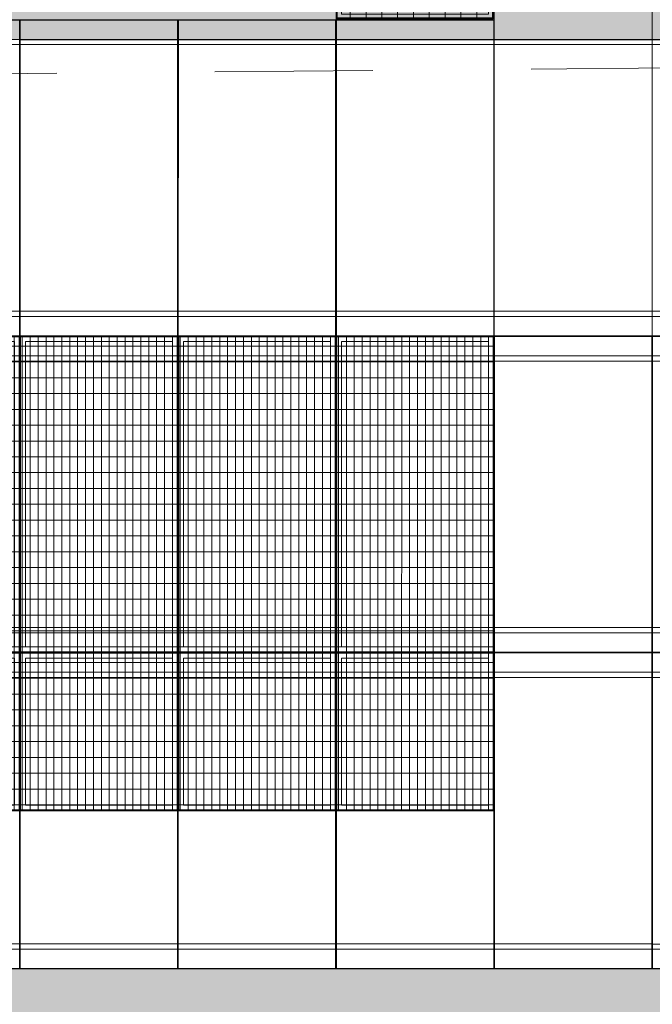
# Model space of a CAD drawing. Header units: metres. Extents: x -373759 to -373409, y 810976 to 811228.
# Tile 64 of 153: x -373608.38 to -373604.38, y 811109.66 to 811115.88. Entities that reach past the tile are written whole.
import ezdxf

# ---------------------------------------------------------------- set-up
doc = ezdxf.new("R2010")
doc.units = ezdxf.units.M
doc.header["$XCLIPFRAME"] = 2
doc.linetypes.add('TRAÇO 1mm', pattern=[2, 1, -1])
doc.layers.add('A-DETL', color=7, linetype='Continuous', lineweight=5, true_color=0x00a600)
for name, color, linetype, lineweight in [('A-FLOR', 7, 'Continuous', 5), ('A-FLOR-PATT', 7, 'Continuous', 5), ('A-GENM', 7, 'Continuous', 5), ('I-WALL', 7, 'Continuous', 5)]:
    doc.layers.add(name, color=color, linetype=linetype, lineweight=lineweight)
picture_1 = doc.add_image_def('image1.jpg', size_in_pixel=(999, 584))
pattern_1 = [(270, (3125.54, 1874.46), (100, 6e-15), []), (0, (3125.54, 1874.46), (0, 50), [])]
pattern_2 = [(90, (3125.54, -1874.46), (100, -6e-15), []), (0, (3125.54, -1874.46), (0, -50), [])]

# ---------------------------------------------------------------- blocks, each defined once
blk = doc.blocks.new('_EST_ PLACA PISO ESTRUTURAL MEIO - _EST_ PLACA PISO ESTRUTURAL MEIO-V15-PISTA INFERIOR PARTE 1')
at = {"layer": 'A-GENM', "color": 253, "true_color": 0xaaaaaa}
for p, q in [((-1000, 500), (-1000, -500)), ((-997.5, 500), (997.5, 500)), ((-875.8, 500), (-997.5, 500)), ((-842.5, 500), (-875.8, 500)), ((842.5, 500), (-842.5, 500)), ((875.8, 500), (842.5, 500)), ((997.5, 500), (875.8, 500)), ((1000, 500), (1000, -500)), ((997.5, 497.5), (-997.5, 497.5)), ((-997.5, 497.5), (997.5, 497.5)), ((-997.5, 497.5), (-997.5, -497.5)), ((-997.5, 497.5), (-997.5, -497.5)), ((-997.5, -497.5), (-997.5, 497.5)), ((-997.5, 497.5), (-997.5, -497.5)), ((-875.8, 497.5), (-875.8, -497.5)), ((-842.5, -497.5), (-842.5, 497.5)), ((842.5, 497.5), (842.5, -497.5)), ((875.8, 497.5), (875.8, -497.5)), ((997.5, -497.5), (997.5, 497.5)), ((997.5, 497.5), (997.5, -497.5)), ((997.5, 497.5), (997.5, -497.5)), ((997.5, 497.5), (997.5, -497.5)), ((997.5, -497.5), (-997.5, -497.5)), ((-997.5, -497.5), (997.5, -497.5)), ((-997.5, -500), (-875.8, -500)), ((997.5, -500), (-997.5, -500)), ((-875.8, -500), (-842.5, -500)), ((-842.5, -500), (842.5, -500)), ((842.5, -500), (875.8, -500)), ((875.8, -500), (997.5, -500))]:
    blk.add_line(p, q, dxfattribs=at)
blk = doc.blocks.new('_EST_ PLACA PISO ESTRUTURAL MEIO - _EST_ PLACA PISO ESTRUTURAL MEIO-V130-PISTA INFERIOR PARTE 1')
at = {"layer": 'A-GENM', "color": 253, "true_color": 0xaaaaaa}
for p, q in [((-1000, -500), (-1000, 500)), ((-997.5, 500), (997.5, 500)), ((-875.8, 500), (-997.5, 500)), ((-842.5, 500), (-875.8, 500)), ((842.5, 500), (-842.5, 500)), ((875.8, 500), (842.5, 500)), ((997.5, 500), (875.8, 500)), ((1000, -500), (1000, 500)), ((997.5, 497.5), (-997.5, 497.5)), ((-997.5, 497.5), (997.5, 497.5)), ((-997.5, 497.5), (-997.5, -497.5)), ((-997.5, 497.5), (-997.5, -497.5)), ((-997.5, -497.5), (-997.5, 497.5)), ((-997.5, 497.5), (-997.5, -497.5)), ((-875.8, 493.2), (-875.8, 465)), ((-875.8, 465), (-875.8, -465)), ((-842.5, 465), (-842.5, 492.7)), ((-842.5, -465), (-842.5, 465)), ((842.5, 495), (842.5, 466.9)), ((842.5, 465), (842.5, -465)), ((875.8, 495), (875.8, 466.4)), ((875.8, 465), (875.8, -465)), ((997.5, -497.5), (997.5, 497.5)), ((997.5, 497.5), (997.5, -497.5)), ((997.5, 497.5), (997.5, -497.5)), ((997.5, 497.5), (997.5, -497.5)), ((997.5, -497.5), (-997.5, -497.5)), ((-997.5, -497.5), (997.5, -497.5)), ((-875.8, -465), (-875.8, -493.2)), ((-842.5, -492.7), (-842.5, -465)), ((842.5, -466.9), (842.5, -495)), ((875.8, -466.4), (875.8, -495)), ((-997.5, -500), (-875.8, -500)), ((997.5, -500), (-997.5, -500)), ((-875.8, -500), (-842.5, -500)), ((-842.5, -500), (842.5, -500)), ((842.5, -500), (875.8, -500)), ((875.8, -500), (997.5, -500))]:
    blk.add_line(p, q, dxfattribs=at)
blk = doc.blocks.new('_EST_ PLACA PISO ESTRUTURAL MEIO - _EST_ PLACA PISO ESTRUTURAL MEIO-V131-PISTA INFERIOR PARTE 1')
at = {"layer": 'A-GENM', "color": 253, "true_color": 0xaaaaaa}
for p, q in [((-1000, 500), (-1000, -500)), ((-997.5, 500), (0, 500)), ((-875.8, 500), (-997.5, 500)), ((-842.5, 500), (-875.8, 500)), ((0, 500), (-842.5, 500)), ((0, 500), (997.5, 500)), ((842.5, 500), (0, 500)), ((875.8, 500), (842.5, 500)), ((997.5, 500), (875.8, 500)), ((1000, 500), (1000, -500)), ((-2.5, 497.5), (-997.5, 497.5)), ((-997.5, 497.5), (-2.5, 497.5)), ((-997.5, 497.5), (-997.5, -497.5)), ((-997.5, 497.5), (-997.5, -497.5)), ((-997.5, -497.5), (-997.5, 497.5)), ((-997.5, 497.5), (-997.5, -497.5)), ((-875.8, 495), (-875.8, 467.8)), ((-875.8, 465), (-875.8, -465)), ((-842.5, 465), (-842.5, 495)), ((-842.5, -465), (-842.5, 465)), ((997.5, 497.5), (0, 497.5)), ((0, 497.5), (997.5, 497.5)), ((842.5, 497.5), (842.5, -497.5)), ((875.8, 497.5), (875.8, -497.5)), ((997.5, -497.5), (997.5, 497.5)), ((997.5, 497.5), (997.5, -497.5)), ((997.5, 497.5), (997.5, -497.5)), ((997.5, 497.5), (997.5, -497.5)), ((-2.5, -497.5), (-997.5, -497.5)), ((-997.5, -497.5), (-2.5, -497.5)), ((-875.8, -467.8), (-875.8, -495)), ((-842.5, -495), (-842.5, -465)), ((997.5, -497.5), (0, -497.5)), ((0, -497.5), (997.5, -497.5)), ((-997.5, -500), (-875.8, -500)), ((0, -500), (-997.5, -500)), ((-875.8, -500), (-842.5, -500)), ((-842.5, -500), (0, -500)), ((0, -500), (842.5, -500)), ((997.5, -500), (0, -500)), ((842.5, -500), (875.8, -500)), ((875.8, -500), (997.5, -500))]:
    blk.add_line(p, q, dxfattribs=at)
blk = doc.blocks.new('_EST_ PLACA PISO ESTRUTURAL MEIO - _EST_ PLACA PISO ESTRUTURAL MEIO-V132-PISTA INFERIOR PARTE 1')
at = {"layer": 'A-GENM', "color": 253, "true_color": 0xaaaaaa}
for p, q in [((-1000, 500), (-1000, -500)), ((-997.5, 500), (997.5, 500)), ((-875.8, 500), (-997.5, 500)), ((-842.5, 500), (-875.8, 500)), ((842.5, 500), (-842.5, 500)), ((875.8, 500), (842.5, 500)), ((997.5, 500), (875.8, 500)), ((1000, 500), (1000, -500)), ((997.5, 497.5), (-997.5, 497.5)), ((-997.5, 497.5), (997.5, 497.5)), ((-997.5, 497.5), (-997.5, -497.5)), ((-997.5, 497.5), (-997.5, -497.5)), ((-997.5, -497.5), (-997.5, 497.5)), ((-997.5, 497.5), (-997.5, -497.5)), ((-875.8, 497.5), (-875.8, -497.5)), ((-842.5, -497.5), (-842.5, 497.5)), ((842.5, 497.5), (842.5, -497.5)), ((875.8, 497.5), (875.8, -497.5)), ((997.5, -497.5), (997.5, 497.5)), ((997.5, 497.5), (997.5, -497.5)), ((997.5, 497.5), (997.5, -497.5)), ((997.5, 497.5), (997.5, -497.5)), ((997.5, -497.5), (-997.5, -497.5)), ((-997.5, -497.5), (997.5, -497.5)), ((-997.5, -500), (-875.8, -500)), ((997.5, -500), (-997.5, -500)), ((-875.8, -500), (-842.5, -500)), ((-842.5, -500), (842.5, -500)), ((842.5, -500), (875.8, -500)), ((875.8, -500), (997.5, -500))]:
    blk.add_line(p, q, dxfattribs=at)
blk = doc.blocks.new('_EST_ PLACA PISO ESTRUTURAL MEIO - _EST_ PLACA PISO ESTRUTURAL MEIO-V133-PISTA INFERIOR PARTE 1')
at = {"layer": 'A-GENM', "color": 253, "true_color": 0xaaaaaa}
for p, q in [((-1000, -500), (-1000, 500)), ((-997.5, 500), (997.5, 500)), ((-875.8, 500), (-997.5, 500)), ((-842.5, 500), (-875.8, 500)), ((842.5, 500), (-842.5, 500)), ((875.8, 500), (842.5, 500)), ((997.5, 500), (875.8, 500)), ((1000, -500), (1000, 500)), ((997.5, 497.5), (-997.5, 497.5)), ((-997.5, 497.5), (997.5, 497.5)), ((-997.5, 497.5), (-997.5, -497.5)), ((-997.5, 497.5), (-997.5, -497.5)), ((-997.5, -497.5), (-997.5, 497.5)), ((-997.5, 497.5), (-997.5, -497.5)), ((-875.8, 493.2), (-875.8, 465)), ((-875.8, 465), (-875.8, -465)), ((-842.5, 465), (-842.5, 492.7)), ((-842.5, -465), (-842.5, 465)), ((842.5, 495), (842.5, 466.9)), ((842.5, 465), (842.5, -465)), ((875.8, 495), (875.8, 466.4)), ((875.8, 465), (875.8, -465)), ((997.5, -497.5), (997.5, 497.5)), ((997.5, 497.5), (997.5, -497.5)), ((997.5, 497.5), (997.5, -497.5)), ((997.5, 497.5), (997.5, -497.5)), ((997.5, -497.5), (-997.5, -497.5)), ((-997.5, -497.5), (997.5, -497.5)), ((-875.8, -465), (-875.8, -493.2)), ((-842.5, -492.7), (-842.5, -465)), ((842.5, -466.9), (842.5, -495)), ((875.8, -466.4), (875.8, -495)), ((-997.5, -500), (-875.8, -500)), ((997.5, -500), (-997.5, -500)), ((-875.8, -500), (-842.5, -500)), ((-842.5, -500), (842.5, -500)), ((842.5, -500), (875.8, -500)), ((875.8, -500), (997.5, -500))]:
    blk.add_line(p, q, dxfattribs=at)
blk = doc.blocks.new('_EST_ PLACA PISO ESTRUTURAL MEIO - _EST_ PLACA PISO ESTRUTURAL MEIO-V134-PISTA INFERIOR PARTE 1')
at = {"layer": 'A-GENM', "color": 253, "true_color": 0xaaaaaa}
for p, q in [((-1000, 500), (-1000, -500)), ((-997.5, 500), (0, 500)), ((-875.8, 500), (-997.5, 500)), ((-842.5, 500), (-875.8, 500)), ((0, 500), (-842.5, 500)), ((0, 500), (997.5, 500)), ((842.5, 500), (0, 500)), ((875.8, 500), (842.5, 500)), ((997.5, 500), (875.8, 500)), ((1000, 500), (1000, -500)), ((-2.5, 497.5), (-997.5, 497.5)), ((-997.5, 497.5), (-2.5, 497.5)), ((-997.5, 497.5), (-997.5, -497.5)), ((-997.5, 497.5), (-997.5, -497.5)), ((-997.5, -497.5), (-997.5, 497.5)), ((-997.5, 497.5), (-997.5, -497.5)), ((-875.8, 495), (-875.8, 467.8)), ((-875.8, 465), (-875.8, -465)), ((-842.5, 465), (-842.5, 495)), ((-842.5, -465), (-842.5, 465)), ((997.5, 497.5), (0, 497.5)), ((0, 497.5), (997.5, 497.5)), ((842.5, 497.5), (842.5, -497.5)), ((875.8, 497.5), (875.8, -497.5)), ((997.5, -497.5), (997.5, 497.5)), ((997.5, 497.5), (997.5, -497.5)), ((997.5, 497.5), (997.5, -497.5)), ((997.5, 497.5), (997.5, -497.5)), ((-2.5, -497.5), (-997.5, -497.5)), ((-997.5, -497.5), (-2.5, -497.5)), ((-875.8, -467.8), (-875.8, -495)), ((-842.5, -495), (-842.5, -465)), ((997.5, -497.5), (0, -497.5)), ((0, -497.5), (997.5, -497.5)), ((-997.5, -500), (-875.8, -500)), ((0, -500), (-997.5, -500)), ((-875.8, -500), (-842.5, -500)), ((-842.5, -500), (0, -500)), ((0, -500), (842.5, -500)), ((997.5, -500), (0, -500)), ((842.5, -500), (875.8, -500)), ((875.8, -500), (997.5, -500))]:
    blk.add_line(p, q, dxfattribs=at)
blk = doc.blocks.new('_EST_ PLACA PISO ESTRUTURAL MEIO - _EST_ PLACA PISO ESTRUTURAL MEIO-V135-PISTA INFERIOR PARTE 1')
at = {"layer": 'A-GENM', "color": 253, "true_color": 0xaaaaaa}
for p, q in [((-1000, -500), (-1000, 500)), ((-997.5, 500), (997.5, 500)), ((-875.8, 500), (-997.5, 500)), ((-842.5, 500), (-875.8, 500)), ((842.5, 500), (-842.5, 500)), ((875.8, 500), (842.5, 500)), ((997.5, 500), (875.8, 500)), ((1000, -500), (1000, 500)), ((997.5, 497.5), (-997.5, 497.5)), ((-997.5, 497.5), (997.5, 497.5)), ((-997.5, 497.5), (-997.5, -497.5)), ((-997.5, 497.5), (-997.5, -497.5)), ((-997.5, -497.5), (-997.5, 497.5)), ((-997.5, 497.5), (-997.5, -497.5)), ((-875.8, 493.2), (-875.8, 465)), ((-875.8, 465), (-875.8, -465)), ((-842.5, 465), (-842.5, 492.7)), ((-842.5, -465), (-842.5, 465)), ((842.5, 495), (842.5, 466.9)), ((842.5, 465), (842.5, -465)), ((875.8, 495), (875.8, 466.4)), ((875.8, 465), (875.8, -465)), ((997.5, -497.5), (997.5, 497.5)), ((997.5, 497.5), (997.5, -497.5)), ((997.5, 497.5), (997.5, -497.5)), ((997.5, 497.5), (997.5, -497.5)), ((997.5, -497.5), (-997.5, -497.5)), ((-997.5, -497.5), (997.5, -497.5)), ((-875.8, -465), (-875.8, -493.2)), ((-842.5, -492.7), (-842.5, -465)), ((842.5, -466.9), (842.5, -495)), ((875.8, -466.4), (875.8, -495)), ((-997.5, -500), (-875.8, -500)), ((997.5, -500), (-997.5, -500)), ((-875.8, -500), (-842.5, -500)), ((-842.5, -500), (842.5, -500)), ((842.5, -500), (875.8, -500)), ((875.8, -500), (997.5, -500))]:
    blk.add_line(p, q, dxfattribs=at)
blk = doc.blocks.new('_EST_ PLACA PISO ESTRUTURAL MEIO - _EST_ PLACA PISO ESTRUTURAL MEIO-V136-PISTA INFERIOR PARTE 1')
at = {"layer": 'A-GENM', "color": 253, "true_color": 0xaaaaaa}
for p, q in [((-1000, 500), (-1000, -500)), ((-997.5, 500), (0, 500)), ((-875.8, 500), (-997.5, 500)), ((-842.5, 500), (-875.8, 500)), ((0, 500), (-842.5, 500)), ((0, 500), (997.5, 500)), ((842.5, 500), (0, 500)), ((875.8, 500), (842.5, 500)), ((997.5, 500), (875.8, 500)), ((1000, 500), (1000, -500)), ((-2.5, 497.5), (-997.5, 497.5)), ((-997.5, 497.5), (-2.5, 497.5)), ((-997.5, 497.5), (-997.5, -497.5)), ((-997.5, 497.5), (-997.5, -497.5)), ((-997.5, -497.5), (-997.5, 497.5)), ((-997.5, 497.5), (-997.5, -497.5)), ((-875.8, 495), (-875.8, 467.8)), ((-875.8, 465), (-875.8, -465)), ((-842.5, 465), (-842.5, 495)), ((-842.5, -465), (-842.5, 465)), ((997.5, 497.5), (0, 497.5)), ((0, 497.5), (997.5, 497.5)), ((842.5, 497.5), (842.5, -497.5)), ((875.8, 497.5), (875.8, -497.5)), ((997.5, -497.5), (997.5, 497.5)), ((997.5, 497.5), (997.5, -497.5)), ((997.5, 497.5), (997.5, -497.5)), ((997.5, 497.5), (997.5, -497.5)), ((-2.5, -497.5), (-997.5, -497.5)), ((-997.5, -497.5), (-2.5, -497.5)), ((-875.8, -467.8), (-875.8, -495)), ((-842.5, -495), (-842.5, -465)), ((997.5, -497.5), (0, -497.5)), ((0, -497.5), (997.5, -497.5)), ((-997.5, -500), (-875.8, -500)), ((0, -500), (-997.5, -500)), ((-875.8, -500), (-842.5, -500)), ((-842.5, -500), (0, -500)), ((0, -500), (842.5, -500)), ((997.5, -500), (0, -500)), ((842.5, -500), (875.8, -500)), ((875.8, -500), (997.5, -500))]:
    blk.add_line(p, q, dxfattribs=at)
blk = doc.blocks.new('_EST_ PLACA PISO ESTRUTURAL MEIO - _EST_ PLACA PISO ESTRUTURAL MEIO-V137-PISTA INFERIOR PARTE 1')
at = {"layer": 'A-GENM', "color": 253, "true_color": 0xaaaaaa}
for p, q in [((-1000, 500), (-1000, -500)), ((-997.5, 500), (997.5, 500)), ((-875.8, 500), (-997.5, 500)), ((-842.5, 500), (-875.8, 500)), ((842.5, 500), (-842.5, 500)), ((875.8, 500), (842.5, 500)), ((997.5, 500), (875.8, 500)), ((1000, 500), (1000, -500)), ((997.5, 497.5), (-997.5, 497.5)), ((-997.5, 497.5), (997.5, 497.5)), ((-997.5, 497.5), (-997.5, -497.5)), ((-997.5, 497.5), (-997.5, -497.5)), ((-997.5, -497.5), (-997.5, 497.5)), ((-997.5, 497.5), (-997.5, -497.5)), ((-875.8, 497.5), (-875.8, -497.5)), ((-842.5, -497.5), (-842.5, 497.5)), ((842.5, 497.5), (842.5, -497.5)), ((875.8, 497.5), (875.8, -497.5)), ((997.5, -497.5), (997.5, 497.5)), ((997.5, 497.5), (997.5, -497.5)), ((997.5, 497.5), (997.5, -497.5)), ((997.5, 497.5), (997.5, -497.5)), ((997.5, -497.5), (-997.5, -497.5)), ((-997.5, -497.5), (997.5, -497.5)), ((-997.5, -500), (-875.8, -500)), ((997.5, -500), (-997.5, -500)), ((-875.8, -500), (-842.5, -500)), ((-842.5, -500), (842.5, -500)), ((842.5, -500), (875.8, -500)), ((875.8, -500), (997.5, -500))]:
    blk.add_line(p, q, dxfattribs=at)
blk = doc.blocks.new('_EST_ PLACA PISO ESTRUTURAL MEIO - _EST_ PLACA PISO ESTRUTURAL MEIO-V138-PISTA INFERIOR PARTE 1')
at = {"layer": 'A-GENM', "color": 253, "true_color": 0xaaaaaa}
for p, q in [((-1000, -500), (-1000, 500)), ((-997.5, 500), (997.5, 500)), ((-875.8, 500), (-997.5, 500)), ((-842.5, 500), (-875.8, 500)), ((842.5, 500), (-842.5, 500)), ((875.8, 500), (842.5, 500)), ((997.5, 500), (875.8, 500)), ((1000, -500), (1000, 500)), ((997.5, 497.5), (-997.5, 497.5)), ((-997.5, 497.5), (997.5, 497.5)), ((-997.5, 497.5), (-997.5, -497.5)), ((-997.5, 497.5), (-997.5, -497.5)), ((-997.5, -497.5), (-997.5, 497.5)), ((-997.5, 497.5), (-997.5, -497.5)), ((-875.8, 493.2), (-875.8, 465)), ((-875.8, 465), (-875.8, -465)), ((-842.5, 465), (-842.5, 492.7)), ((-842.5, -465), (-842.5, 465)), ((842.5, 495), (842.5, 466.9)), ((842.5, 465), (842.5, -465)), ((875.8, 495), (875.8, 466.4)), ((875.8, 465), (875.8, -465)), ((997.5, -497.5), (997.5, 497.5)), ((997.5, 497.5), (997.5, -497.5)), ((997.5, 497.5), (997.5, -497.5)), ((997.5, 497.5), (997.5, -497.5)), ((997.5, -497.5), (-997.5, -497.5)), ((-997.5, -497.5), (997.5, -497.5)), ((-875.8, -465), (-875.8, -493.2)), ((-842.5, -492.7), (-842.5, -465)), ((842.5, -466.9), (842.5, -495)), ((875.8, -466.4), (875.8, -495)), ((-997.5, -500), (-875.8, -500)), ((997.5, -500), (-997.5, -500)), ((-875.8, -500), (-842.5, -500)), ((-842.5, -500), (842.5, -500)), ((842.5, -500), (875.8, -500)), ((875.8, -500), (997.5, -500))]:
    blk.add_line(p, q, dxfattribs=at)
blk = doc.blocks.new('_EST_ PLACA PISO ESTRUTURAL MEIO - _EST_ PLACA PISO ESTRUTURAL MEIO-V139-PISTA INFERIOR PARTE 1')
at = {"layer": 'A-GENM', "color": 253, "true_color": 0xaaaaaa}
for p, q in [((-1000, 500), (-1000, -500)), ((-997.5, 500), (0, 500)), ((-875.8, 500), (-997.5, 500)), ((-842.5, 500), (-875.8, 500)), ((0, 500), (-842.5, 500)), ((0, 500), (997.5, 500)), ((842.5, 500), (0, 500)), ((875.8, 500), (842.5, 500)), ((997.5, 500), (875.8, 500)), ((1000, 500), (1000, -500)), ((-2.5, 497.5), (-997.5, 497.5)), ((-997.5, 497.5), (-2.5, 497.5)), ((-997.5, 497.5), (-997.5, -497.5)), ((-997.5, 497.5), (-997.5, -497.5)), ((-997.5, -497.5), (-997.5, 497.5)), ((-997.5, 497.5), (-997.5, -497.5)), ((-875.8, 495), (-875.8, 467.8)), ((-875.8, 465), (-875.8, -465)), ((-842.5, 465), (-842.5, 495)), ((-842.5, -465), (-842.5, 465)), ((997.5, 497.5), (0, 497.5)), ((0, 497.5), (997.5, 497.5)), ((842.5, 497.5), (842.5, -497.5)), ((875.8, 497.5), (875.8, -497.5)), ((997.5, -497.5), (997.5, 497.5)), ((997.5, 497.5), (997.5, -497.5)), ((997.5, 497.5), (997.5, -497.5)), ((997.5, 497.5), (997.5, -497.5)), ((-2.5, -497.5), (-997.5, -497.5)), ((-997.5, -497.5), (-2.5, -497.5)), ((-875.8, -467.8), (-875.8, -495)), ((-842.5, -495), (-842.5, -465)), ((997.5, -497.5), (0, -497.5)), ((0, -497.5), (997.5, -497.5)), ((-997.5, -500), (-875.8, -500)), ((0, -500), (-997.5, -500)), ((-875.8, -500), (-842.5, -500)), ((-842.5, -500), (0, -500)), ((0, -500), (842.5, -500)), ((997.5, -500), (0, -500)), ((842.5, -500), (875.8, -500)), ((875.8, -500), (997.5, -500))]:
    blk.add_line(p, q, dxfattribs=at)
blk = doc.blocks.new('_EST_ PLACA PISO ESTRUTURAL BORDA - _EST_ PLACA PISO ESTRUTURAL BORDA-V140-PISTA INFERIOR PARTE 1')
at = {"layer": 'A-GENM', "color": 253, "true_color": 0xaaaaaa}
for p, q in [((-1000, 500), (-1000, -500)), ((1000, 500), (-997.5, 500)), ((-997.5, 500), (1997.5, 500)), ((-997.5, 500), (-997.5, -500)), ((-997.5, 500), (-997.5, -500)), ((-997.5, 500), (1000, 500)), ((-875.8, 500), (-997.5, 500)), ((-997.5, -500), (-997.5, 500)), ((-997.5, 500), (-997.5, -500)), ((-842.5, 500), (-875.8, 500)), ((-875.8, 500), (-875.8, -500)), ((842.5, 500), (-842.5, 500)), ((-842.5, -500), (-842.5, 500)), ((875.8, 500), (842.5, 500)), ((842.5, 500), (842.5, -500)), ((997.5, 500), (875.8, 500)), ((875.8, 500), (875.8, -500)), ((1997.5, 500), (1000, 500)), ((1000, 500), (1997.5, 500)), ((1997.5, 500), (1000, 500)), ((1997.5, -500), (1997.5, 500)), ((1997.5, 500), (1997.5, -500)), ((1997.5, 500), (1997.5, -500)), ((1997.5, 500), (1997.5, -500)), ((2000, 500), (2000, -500)), ((1997.5, -500), (-997.5, -500)), ((-997.5, -500), (1997.5, -500)), ((-997.5, -500), (-875.8, -500)), ((1997.5, -500), (-997.5, -500)), ((-875.8, -500), (-842.5, -500)), ((-842.5, -500), (842.5, -500)), ((842.5, -500), (875.8, -500)), ((875.8, -500), (1997.5, -500))]:
    blk.add_line(p, q, dxfattribs=at)
blk = doc.blocks.new('_EST_ PLACA PISO ESTRUTURAL MEIO - _EST_ PLACA PISO ESTRUTURAL MEIO-V17-PISTA INFERIOR PARTE 1')
at = {"layer": 'A-GENM', "color": 253, "true_color": 0xaaaaaa}
for p, q in [((-1000, -500), (-1000, 500)), ((-997.5, 500), (997.5, 500)), ((-875.8, 500), (-997.5, 500)), ((-842.5, 500), (-875.8, 500)), ((842.5, 500), (-842.5, 500)), ((875.8, 500), (842.5, 500)), ((997.5, 500), (875.8, 500)), ((1000, -500), (1000, 500)), ((997.5, 497.5), (-997.5, 497.5)), ((-997.5, 497.5), (997.5, 497.5)), ((-997.5, 497.5), (-997.5, -497.5)), ((-997.5, 497.5), (-997.5, -497.5)), ((-997.5, -497.5), (-997.5, 497.5)), ((-997.5, 497.5), (-997.5, -497.5)), ((-875.8, 497.5), (-875.8, -497.5)), ((-842.5, -497.5), (-842.5, 497.5)), ((842.5, 497.5), (842.5, -497.5)), ((875.8, 497.5), (875.8, -497.5)), ((997.5, -497.5), (997.5, 497.5)), ((997.5, 497.5), (997.5, -497.5)), ((997.5, 497.5), (997.5, -497.5)), ((997.5, 497.5), (997.5, -497.5)), ((997.5, -497.5), (-997.5, -497.5)), ((-997.5, -497.5), (997.5, -497.5)), ((-997.5, -500), (-875.8, -500)), ((997.5, -500), (-997.5, -500)), ((-875.8, -500), (-842.5, -500)), ((-842.5, -500), (842.5, -500)), ((842.5, -500), (875.8, -500)), ((875.8, -500), (997.5, -500))]:
    blk.add_line(p, q, dxfattribs=at)
blk = doc.blocks.new('_EST_ PLACA PISO ESTRUTURAL MEIO - _EST_ PLACA PISO ESTRUTURAL MEIO-V141-PISTA INFERIOR PARTE 1')
at = {"layer": 'A-GENM', "color": 253, "true_color": 0xaaaaaa}
for p, q in [((-1000, 500), (-1000, -500)), ((-997.5, 500), (997.5, 500)), ((-875.8, 500), (-997.5, 500)), ((-842.5, 500), (-875.8, 500)), ((842.5, 500), (-842.5, 500)), ((875.8, 500), (842.5, 500)), ((997.5, 500), (875.8, 500)), ((1000, 500), (1000, -500)), ((997.5, 497.5), (-997.5, 497.5)), ((-997.5, 497.5), (997.5, 497.5)), ((-997.5, 497.5), (-997.5, -497.5)), ((-997.5, 497.5), (-997.5, -497.5)), ((-997.5, -497.5), (-997.5, 497.5)), ((-997.5, 497.5), (-997.5, -497.5)), ((-875.8, 497.5), (-875.8, -497.5)), ((-842.5, -497.5), (-842.5, 497.5)), ((842.5, 497.5), (842.5, -497.5)), ((875.8, 497.5), (875.8, -497.5)), ((997.5, -497.5), (997.5, 497.5)), ((997.5, 497.5), (997.5, -497.5)), ((997.5, 497.5), (997.5, -497.5)), ((997.5, 497.5), (997.5, -497.5)), ((997.5, -497.5), (-997.5, -497.5)), ((-997.5, -497.5), (997.5, -497.5)), ((-997.5, -500), (-875.8, -500)), ((0, -500), (-997.5, -500)), ((-875.8, -500), (-842.5, -500)), ((-842.5, -500), (0, -500)), ((0, -500), (842.5, -500)), ((997.5, -500), (0, -500)), ((842.5, -500), (875.8, -500)), ((875.8, -500), (997.5, -500))]:
    blk.add_line(p, q, dxfattribs=at)
blk = doc.blocks.new('_EST_ PLACA PISO ESTRUTURAL BORDA - _EST_ PLACA PISO ESTRUTURAL BORDA-V31-PISTA INFERIOR PARTE 1')
at = {"layer": 'A-GENM', "color": 253, "true_color": 0xaaaaaa}
for p, q in [((-1000, 500), (-1000, -500)), ((1997.5, 500), (-997.5, 500)), ((-997.5, 500), (1997.5, 500)), ((-997.5, 500), (-997.5, -500)), ((-997.5, 500), (-997.5, -500)), ((-997.5, 500), (1997.5, 500)), ((-875.8, 500), (-997.5, 500)), ((-997.5, -500), (-997.5, 500)), ((-997.5, 500), (-997.5, -500)), ((-842.5, 500), (-875.8, 500)), ((-875.8, 500), (-875.8, -500)), ((842.5, 500), (-842.5, 500)), ((-842.5, -500), (-842.5, 500)), ((875.8, 500), (842.5, 500)), ((842.5, 500), (842.5, -500)), ((1997.5, 500), (875.8, 500)), ((875.8, 500), (875.8, -500)), ((1997.5, -500), (1997.5, 500)), ((1997.5, 500), (1997.5, -500)), ((1997.5, 500), (1997.5, -500)), ((1997.5, 500), (1997.5, -500)), ((2000, 500), (2000, -500)), ((1997.5, -500), (-997.5, -500)), ((-997.5, -500), (1997.5, -500)), ((-997.5, -500), (-875.8, -500)), ((1997.5, -500), (-997.5, -500)), ((-875.8, -500), (-842.5, -500)), ((-842.5, -500), (842.5, -500)), ((842.5, -500), (875.8, -500)), ((875.8, -500), (1997.5, -500))]:
    blk.add_line(p, q, dxfattribs=at)
blk = doc.blocks.new('_EME_ GRADEX PISO 2X1  - _EME_ GRADEX PISO 2X1 -V181-PISTA INFERIOR PARTE 1')
at = {"layer": 'A-GENM', "true_color": 0xaaaaaa}
h = blk.add_hatch(dxfattribs=at)
h.set_pattern_fill('FP_3', color=253, style=0, pattern_type=2)
h.set_pattern_definition([(0, (0, 0), (0, 100), []), (90, (0, 0), (-50, 3e-15), [])])
h.paths.add_polyline_path([(5, -992), (1992, -992), (1992, -8), (5, -8), (5, -581.7)], flags=0)
at = {"layer": 'A-GENM', "color": 253, "true_color": 0xaaaaaa}
for p, q in [((2000, 0), (0, 0)), ((0, 0), (0, -1000)), ((0, -1000), (0, 0)), ((0, 0), (2000, 0)), ((2000, -1000), (2000, 0)), ((5, -5), (1995, -5)), ((5, -995), (5, -5)), ((5, -5), (1995, -5)), ((5, -8), (5, -5)), ((5, -992), (5, -8)), ((1992, -8), (5, -8)), ((5, -8), (5, -992)), ((5, -992), (5, -8)), ((5, -8), (1992, -8)), ((1965, -35), (35, -35)), ((35, -35), (35, -965)), ((35, -965), (35, -35)), ((35, -35), (1965, -35)), ((1965, -965), (1965, -35)), ((1965, -35), (1965, -965)), ((1992, -992), (1992, -8)), ((1992, -8), (1992, -992)), ((1995, -5), (1995, -995)), ((1995, -5), (1995, -995)), ((2000, 0), (2000, -1000)), ((5, -995), (5, -992)), ((5, -992), (1992, -992)), ((1992, -992), (5, -992)), ((1995, -995), (5, -995)), ((1995, -995), (5, -995)), ((35, -965), (1965, -965)), ((1965, -965), (35, -965)), ((0, -1000), (2000, -1000)), ((997.5, -1000), (0, -1000)), ((2000, -1000), (997.5, -1000))]:
    blk.add_line(p, q, dxfattribs=at)
blk = doc.blocks.new('_EME_ GRADEX PISO 3X1  - _EME_ GRADEX PISO 3X1 -3587918-PISTA INFERIOR PARTE 1')
at = {"layer": 'A-GENM', "true_color": 0xaaaaaa}
h = blk.add_hatch(dxfattribs=at)
h.set_pattern_fill('FP_1', color=253, style=0, pattern_type=2)
h.set_pattern_definition(pattern_1)
h.paths.add_polyline_path([(0, -1000), (3000, -1000), (3000, 0), (0, 0), (0, -502.1)], flags=0)
at = {"layer": 'A-GENM', "color": 253, "true_color": 0xaaaaaa}
for p, q in [((0, -1000), (0, 0)), ((0, 0), (2000, 0)), ((2000, 0), (0, 0)), ((0, 0), (0, -1000)), ((0, -1000), (0, 0)), ((0, 0), (3000, 0)), ((3000, 0), (0, 0)), ((0, 0), (0, -1000)), ((2000, 0), (2000, -1000)), ((2000, -1000), (2000, 0)), ((3000, 0), (3000, -1000)), ((3000, -1000), (3000, 0)), ((5, -5), (1995, -5)), ((5, -995), (5, -5)), ((5, -5), (1995, -5)), ((5, -995), (5, -5)), ((1965, -35), (35, -35)), ((35, -35), (35, -965)), ((35, -965), (35, -35)), ((35, -35), (1965, -35)), ((1965, -965), (1965, -35)), ((1965, -35), (1965, -965)), ((1995, -5), (1995, -995)), ((1995, -5), (1995, -995)), ((2000, -1000), (2000, 0)), ((2000, 0), (3000, 0)), ((3000, 0), (2000, 0)), ((2000, 0), (2000, -1000)), ((2005, -5), (2995, -5)), ((2005, -995), (2005, -5)), ((2005, -5), (2995, -5)), ((2005, -995), (2005, -5)), ((2965, -35), (2035, -35)), ((2035, -35), (2035, -965)), ((2035, -965), (2035, -35)), ((2035, -35), (2965, -35)), ((2965, -965), (2965, -35)), ((2965, -35), (2965, -965)), ((2995, -5), (2995, -995)), ((2995, -5), (2995, -995)), ((3000, 0), (3000, -1000)), ((3000, -1000), (3000, 0)), ((1995, -995), (5, -995)), ((1995, -995), (5, -995)), ((35, -965), (1965, -965)), ((1965, -965), (35, -965)), ((2995, -995), (2005, -995)), ((2995, -995), (2005, -995)), ((2035, -965), (2965, -965)), ((2965, -965), (2035, -965)), ((2000, -1000), (0, -1000)), ((0, -1000), (2000, -1000)), ((3000, -1000), (0, -1000)), ((0, -1000), (3000, -1000)), ((3000, -1000), (2000, -1000)), ((2000, -1000), (3000, -1000))]:
    blk.add_line(p, q, dxfattribs=at)
blk = doc.blocks.new('_EME_ GRADEX PISO 3X1  - _EME_ GRADEX PISO 3X1 -V368-PISTA INFERIOR PARTE 1')
at = {"layer": 'A-GENM', "true_color": 0xaaaaaa}
h = blk.add_hatch(dxfattribs=at)
h.set_pattern_fill('FP_4', color=253, style=0, pattern_type=2)
h.set_pattern_definition(pattern_2)
h.paths.add_polyline_path([(3000, 1000), (0, 1000), (0, 0), (3000, 0), (3000, 42.5)], flags=0)
at = {"layer": 'A-GENM', "color": 253, "true_color": 0xaaaaaa}
for p, q in [((0, 0), (0, 1000)), ((0, 1000), (2000, 1000)), ((2000, 1000), (0, 1000)), ((0, 1000), (0, 0)), ((0, 0), (0, 1000)), ((0, 1000), (2000, 1000)), ((3000, 1000), (0, 1000)), ((0, 1000), (0, 0)), ((2000, 1000), (2000, 0)), ((2000, 0), (2000, 1000)), ((2000, 0), (2000, 1000)), ((2000, 1000), (3000, 1000)), ((3000, 1000), (2000, 1000)), ((2000, 1000), (2000, 0)), ((2000, 1000), (3000, 1000)), ((3000, 1000), (3000, 0)), ((3000, 0), (3000, 1000)), ((3000, 1000), (3000, 0)), ((3000, 0), (3000, 1000)), ((5, 5), (5, 995)), ((5, 995), (1995, 995)), ((5, 995), (1995, 995)), ((5, 5), (5, 995)), ((1965, 965), (35, 965)), ((35, 965), (35, 35)), ((35, 35), (35, 965)), ((35, 965), (1965, 965)), ((1965, 35), (1965, 965)), ((1965, 965), (1965, 35)), ((1995, 995), (1995, 5)), ((1995, 995), (1995, 5)), ((2005, 5), (2005, 995)), ((2005, 995), (2995, 995)), ((2005, 995), (2995, 995)), ((2005, 5), (2005, 995)), ((2035, 965), (2035, 35)), ((2965, 965), (2035, 965)), ((2035, 965), (2965, 965)), ((2035, 35), (2035, 965)), ((2965, 35), (2965, 965)), ((2965, 965), (2965, 35)), ((2995, 995), (2995, 5)), ((2995, 995), (2995, 5)), ((2000, 0), (0, 0)), ((0, 0), (2000, 0)), ((3000, 0), (0, 0)), ((0, 0), (3000, 0)), ((1995, 5), (5, 5)), ((1995, 5), (5, 5)), ((35, 35), (1965, 35)), ((1965, 35), (35, 35)), ((3000, 0), (2000, 0)), ((2000, 0), (3000, 0)), ((2995, 5), (2005, 5)), ((2995, 5), (2005, 5)), ((2035, 35), (2965, 35)), ((2965, 35), (2035, 35))]:
    blk.add_line(p, q, dxfattribs=at)
blk = doc.blocks.new('_EME_ GRADEX PISO 3X1  - _EME_ GRADEX PISO 3X1 -V185-PISTA INFERIOR PARTE 1')
at = {"layer": 'A-GENM', "true_color": 0xaaaaaa}
h = blk.add_hatch(dxfattribs=at)
h.set_pattern_fill('FP_4', color=253, style=0, pattern_type=2)
h.set_pattern_definition(pattern_2)
h.paths.add_polyline_path([(0, 0), (3000, 0), (3000, 1000), (0, 1000), (0, 557.8)], flags=0)
at = {"layer": 'A-GENM', "color": 253, "true_color": 0xaaaaaa}
for p, q in [((0, 0), (0, 1000)), ((0, 1000), (2000, 1000)), ((2000, 1000), (0, 1000)), ((0, 1000), (0, 0)), ((0, 0), (0, 1000)), ((0, 1000), (3000, 1000)), ((3000, 1000), (0, 1000)), ((0, 1000), (0, 0)), ((2000, 1000), (2000, 0)), ((2000, 0), (2000, 1000)), ((2000, 0), (2000, 1000)), ((2000, 1000), (3000, 1000)), ((3000, 1000), (2000, 1000)), ((2000, 1000), (2000, 0)), ((3000, 1000), (3000, 0)), ((3000, 0), (3000, 1000)), ((3000, 1000), (3000, 0)), ((3000, 0), (3000, 1000)), ((5, 5), (5, 995)), ((5, 995), (1995, 995)), ((5, 995), (1995, 995)), ((5, 5), (5, 995)), ((1965, 965), (35, 965)), ((35, 965), (35, 35)), ((35, 35), (35, 965)), ((35, 965), (1965, 965)), ((1965, 35), (1965, 965)), ((1965, 965), (1965, 35)), ((1995, 995), (1995, 5)), ((1995, 995), (1995, 5)), ((2005, 5), (2005, 995)), ((2005, 995), (2995, 995)), ((2005, 995), (2995, 995)), ((2005, 5), (2005, 995)), ((2035, 965), (2035, 35)), ((2965, 965), (2035, 965)), ((2035, 965), (2965, 965)), ((2035, 35), (2035, 965)), ((2965, 35), (2965, 965)), ((2965, 965), (2965, 35)), ((2995, 995), (2995, 5)), ((2995, 995), (2995, 5)), ((2000, 0), (0, 0)), ((0, 0), (2000, 0)), ((3000, 0), (0, 0)), ((0, 0), (3000, 0)), ((1995, 5), (5, 5)), ((1995, 5), (5, 5)), ((35, 35), (1965, 35)), ((1965, 35), (35, 35)), ((3000, 0), (2000, 0)), ((2000, 0), (3000, 0)), ((2995, 5), (2005, 5)), ((2995, 5), (2005, 5)), ((2035, 35), (2965, 35)), ((2965, 35), (2035, 35))]:
    blk.add_line(p, q, dxfattribs=at)
blk = doc.blocks.new('_EME_ GRADEX PISO 3X1  - _EME_ GRADEX PISO 3X1 -V369-PISTA INFERIOR PARTE 1')
at = {"layer": 'A-GENM', "true_color": 0xaaaaaa}
h = blk.add_hatch(dxfattribs=at)
h.set_pattern_fill('FP_1', color=253, style=0, pattern_type=2)
h.set_pattern_definition(pattern_1)
h.paths.add_polyline_path([(3000, 0), (0, 0), (0, -1000), (3000, -1000)], flags=0)
at = {"layer": 'A-GENM', "color": 253, "true_color": 0xaaaaaa}
for p, q in [((0, -1000), (0, 0)), ((0, 0), (2000, 0)), ((2000, 0), (0, 0)), ((0, 0), (0, -1000)), ((0, -1000), (0, 0)), ((0, 0), (3000, 0)), ((3000, 0), (0, 0)), ((0, 0), (0, -1000)), ((2000, 0), (2000, -1000)), ((2000, -1000), (2000, 0)), ((3000, 0), (3000, -1000)), ((3000, -1000), (3000, 0)), ((5, -5), (1995, -5)), ((5, -995), (5, -5)), ((5, -5), (1995, -5)), ((5, -995), (5, -5)), ((1965, -35), (35, -35)), ((35, -35), (35, -965)), ((35, -965), (35, -35)), ((35, -35), (1965, -35)), ((1965, -965), (1965, -35)), ((1965, -35), (1965, -965)), ((1995, -5), (1995, -995)), ((1995, -5), (1995, -995)), ((2000, -1000), (2000, 0)), ((2000, 0), (3000, 0)), ((3000, 0), (2000, 0)), ((2000, 0), (2000, -1000)), ((2005, -5), (2995, -5)), ((2005, -995), (2005, -5)), ((2005, -5), (2995, -5)), ((2005, -995), (2005, -5)), ((2965, -35), (2035, -35)), ((2035, -35), (2035, -965)), ((2035, -965), (2035, -35)), ((2035, -35), (2965, -35)), ((2965, -965), (2965, -35)), ((2965, -35), (2965, -965)), ((2995, -5), (2995, -995)), ((2995, -5), (2995, -995)), ((3000, 0), (3000, -1000)), ((3000, -1000), (3000, 0)), ((1995, -995), (5, -995)), ((1995, -995), (5, -995)), ((35, -965), (1965, -965)), ((1965, -965), (35, -965)), ((2995, -995), (2005, -995)), ((2995, -995), (2005, -995)), ((2035, -965), (2965, -965)), ((2965, -965), (2035, -965)), ((2000, -1000), (0, -1000)), ((0, -1000), (2000, -1000)), ((2000, -1000), (0, -1000)), ((0, -1000), (3000, -1000)), ((3000, -1000), (2000, -1000)), ((2000, -1000), (3000, -1000)), ((3000, -1000), (2000, -1000))]:
    blk.add_line(p, q, dxfattribs=at)

msp = doc.modelspace()

# ---------------------------------------------------------------- hatches: boundary and pattern name
at = {"layer": 'A-FLOR-PATT', "true_color": 0xff9191}
msp.add_hatch(color=21, dxfattribs=at).paths.add_polyline_path([(-373473.0921, 811079.2022), (-373472.52, 811081.1186), (-373565.7693, 811108.9896), (-373566.2673, 811109.1319), (-373566.7686, 811109.2621), (-373567.2729, 811109.3802), (-373567.7799, 811109.486), (-373568.2893, 811109.5795), (-373568.8008, 811109.6606), (-373569.3142, 811109.7294), (-373569.829, 811109.7857), (-373570.3451, 811109.8295), (-373570.8621, 811109.8608), (-373571.3797, 811109.8796), (-373571.8975, 811109.8859), (-373707.604, 811109.8866), (-373707.9405, 811109.8929), (-373708.277, 811109.9118), (-373708.6127, 811109.9434), (-373708.9471, 811109.9875), (-373709.2795, 811110.0441), (-373709.6096, 811110.1131), (-373709.9825, 811110.2076), (-373710.2675, 811110.2902), (-373710.5812, 811110.3936), (-373710.8973, 811110.5112), (-373711.2091, 811110.6407), (-373711.5152, 811110.7814), (-373711.8164, 811110.9338), (-373712.1111, 811111.0971), (-373712.4459, 811111.3018), (-373712.6817, 811111.4565), (-373712.9568, 811111.6522), (-373713.2238, 811111.8577), (-373713.4832, 811112.0732), (-373713.7343, 811112.2983), (-373713.9769, 811112.5327), (-373714.2105, 811112.7759), (-373714.4348, 811113.0278), (-373714.6495, 811113.2878), (-373714.8543, 811113.5558), (-373715.0489, 811113.8312), (-373715.2721, 811114.1788), (-373715.4065, 811114.403), (-373715.569, 811114.6985), (-373715.7204, 811114.9999), (-373715.8603, 811115.3067), (-373715.9886, 811115.6186), (-373716.1052, 811115.9351), (-373716.2098, 811116.2557), (-373716.3023, 811116.58), (-373716.3826, 811116.9076), (-373716.4506, 811117.2379), (-373716.5061, 811117.5706), (-373716.5492, 811117.9051), (-373716.5815, 811118.2744), (-373716.6048, 811118.2745), (-373716.4874, 811155.5311), (-373718.4874, 811155.5311), (-373718.6028, 811118.9212), (-373718.5978, 811118.5529), (-373718.5805, 811118.185), (-373718.5508, 811117.8178), (-373718.5089, 811117.4518), (-373718.4547, 811117.0875), (-373718.3884, 811116.7252), (-373718.31, 811116.3652), (-373718.2196, 811116.0082), (-373718.1173, 811115.6543), (-373718.0031, 811115.3041), (-373717.8774, 811114.9579), (-373717.7401, 811114.6161), (-373717.5914, 811114.279), (-373717.4315, 811113.9472), (-373717.2606, 811113.6209), (-373717.0789, 811113.3005), (-373716.8866, 811112.9863), (-373716.6838, 811112.6788), (-373716.4709, 811112.3782), (-373716.248, 811112.085), (-373716.0154, 811111.7993), (-373715.7734, 811111.5216), (-373715.5222, 811111.2522), (-373715.2622, 811110.9913), (-373714.9851, 811110.7319), (-373714.7166, 811110.4964), (-373714.4317, 811110.2629), (-373714.1391, 811110.0391), (-373713.8393, 811109.8252), (-373713.5324, 811109.6215), (-373713.2188, 811109.4282), (-373712.899, 811109.2454), (-373712.5732, 811109.0735), (-373712.2419, 811108.9126), (-373711.9053, 811108.7629), (-373711.564, 811108.6245), (-373711.2181, 811108.4976), (-373710.8683, 811108.3824), (-373710.5147, 811108.279), (-373710.158, 811108.1874), (-373709.7983, 811108.1079), (-373709.4362, 811108.0404), (-373709.072, 811107.9851), (-373708.7062, 811107.942), (-373708.2768, 811107.9081), (-373707.9712, 811107.8927), (-373707.6029, 811107.8865), (-373571.8976, 811107.8859), (-373571.4281, 811107.8802), (-373570.9589, 811107.8631), (-373570.4902, 811107.8348), (-373570.0224, 811107.795), (-373569.5556, 811107.744), (-373569.0903, 811107.6817), (-373568.6266, 811107.6081), (-373568.1647, 811107.5233), (-373567.7051, 811107.4274), (-373567.248, 811107.3204), (-373566.7935, 811107.2024), (-373566.3421, 811107.0734), (-373476.303, 811080.1619)], flags=0)
at = {"layer": 'I-WALL', "true_color": 0x808080}
h = msp.add_hatch(color=8, dxfattribs=at)
h.paths.add_polyline_path([(-373594.3824, 811116.0061), (-373657.6679, 811116.0063), (-373657.6679, 811115.7563), (-373594.3824, 811115.7561)], flags=0)
h.paths.add_polyline_path([(-373593.3957, 811115.7561), (-373593.3957, 811116.0061), (-373594.3824, 811116.0061), (-373594.3824, 811115.7561)], flags=0)
h.paths.add_polyline_path([(-373626.7489, 811115.8812), (-373626.7489, 811115.8812), (-373626.3904, 811115.8812)], flags=0)
h.paths.add_polyline_path([(-373628.3824, 811115.8887), (-373628.3824, 811115.8887), (-373628.3824, 811116.0062)], flags=0)

# ---------------------------------------------------------------- linework, layer by layer
at = {"layer": 'A-DETL', "color": 40, "linetype": 'TRAÇO 1mm', "lineweight": 20, "true_color": 0xf5c00a}
msp.add_line((-373695.1453, 811114.7962), (-373597.0347, 811115.6413), dxfattribs=at)
at = {"layer": 'A-FLOR'}
for p, q in [((-373607.3849, 811109.886), (-373608.3799, 811109.8861)), ((-373606.3849, 811109.886), (-373607.3799, 811109.886)), ((-373605.3849, 811109.886), (-373606.3799, 811109.886)), ((-373604.3849, 811109.886), (-373605.3799, 811109.886))]:
    msp.add_line(p, q, dxfattribs=at)
at = {"layer": 'I-WALL'}
for p, q in [((-373607.3849, 811115.7561), (-373608.3799, 811115.7561)), ((-373606.3849, 811115.7561), (-373607.3799, 811115.7561)), ((-373605.3849, 811115.7561), (-373606.3799, 811115.7561)), ((-373601.3824, 811115.7561), (-373605.3824, 811115.7561))]:
    msp.add_line(p, q, dxfattribs=at)

# ---------------------------------------------------------------- block references
at = {"layer": 'A-GENM', "color": 253, "true_color": 0xaaaaaa}
for name, p, xscale, yscale, zscale, rotation in [('_EME_ GRADEX PISO 2X1  - _EME_ GRADEX PISO 2X1 -V181-PISTA INFERIOR PARTE 1', (-373606.3824, 811115.8836), 0.001, 0.001, 0.001, 89.99971691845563), ('_EST_ PLACA PISO ESTRUTURAL BORDA - _EST_ PLACA PISO ESTRUTURAL BORDA-V140-PISTA INFERIOR PARTE 1', (-373604.8824, 811114.8836), 0.001000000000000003, 0.001000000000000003, 0.001000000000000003, 89.99971691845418), ('_EST_ PLACA PISO ESTRUTURAL BORDA - _EST_ PLACA PISO ESTRUTURAL BORDA-V31-PISTA INFERIOR PARTE 1', (-373603.8824, 811114.8835), 0.001000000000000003, 0.001000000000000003, 0.001000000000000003, 89.99971691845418), ('_EST_ PLACA PISO ESTRUTURAL MEIO - _EST_ PLACA PISO ESTRUTURAL MEIO-V15-PISTA INFERIOR PARTE 1', (-373608.8824, 811114.8836), 0.001000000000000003, 0.001000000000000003, 0.001000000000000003, 269.9997169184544), ('_EST_ PLACA PISO ESTRUTURAL MEIO - _EST_ PLACA PISO ESTRUTURAL MEIO-V132-PISTA INFERIOR PARTE 1', (-373607.8824, 811114.8836), 0.001000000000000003, 0.001000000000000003, 0.001000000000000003, 269.9997169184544), ('_EST_ PLACA PISO ESTRUTURAL MEIO - _EST_ PLACA PISO ESTRUTURAL MEIO-V132-PISTA INFERIOR PARTE 1', (-373606.8824, 811114.8836), 0.001000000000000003, 0.001000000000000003, 0.001000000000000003, 269.9997169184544), ('_EST_ PLACA PISO ESTRUTURAL MEIO - _EST_ PLACA PISO ESTRUTURAL MEIO-V137-PISTA INFERIOR PARTE 1', (-373605.8824, 811114.8836), 0.001000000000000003, 0.001000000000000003, 0.001000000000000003, 269.9997169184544), ('_EST_ PLACA PISO ESTRUTURAL MEIO - _EST_ PLACA PISO ESTRUTURAL MEIO-V130-PISTA INFERIOR PARTE 1', (-373608.8824, 811112.8836), 0.001000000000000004, 0.001000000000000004, 0.001000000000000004, 89.999716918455), ('_EME_ GRADEX PISO 3X1  - _EME_ GRADEX PISO 3X1 -3587918-PISTA INFERIOR PARTE 1', (-373608.3824, 811113.8836), 0.001, 0.001, 0.001, 269.9997169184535), ('_EST_ PLACA PISO ESTRUTURAL MEIO - _EST_ PLACA PISO ESTRUTURAL MEIO-V133-PISTA INFERIOR PARTE 1', (-373607.8824, 811112.8836), 0.001000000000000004, 0.001000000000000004, 0.001000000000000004, 89.999716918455), ('_EME_ GRADEX PISO 3X1  - _EME_ GRADEX PISO 3X1 -V368-PISTA INFERIOR PARTE 1', (-373608.3824, 811113.8836), 0.001, 0.001, 0.001, 269.9997169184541), ('_EME_ GRADEX PISO 3X1  - _EME_ GRADEX PISO 3X1 -V369-PISTA INFERIOR PARTE 1', (-373606.3824, 811113.8836), 0.001, 0.001, 0.001, 269.9997169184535), ('_EST_ PLACA PISO ESTRUTURAL MEIO - _EST_ PLACA PISO ESTRUTURAL MEIO-V135-PISTA INFERIOR PARTE 1', (-373606.8824, 811112.8835), 0.001000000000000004, 0.001000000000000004, 0.001000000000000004, 89.999716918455), ('_EME_ GRADEX PISO 3X1  - _EME_ GRADEX PISO 3X1 -V185-PISTA INFERIOR PARTE 1', (-373606.3824, 811113.8836), 0.001, 0.001, 0.001, 269.9997169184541), ('_EST_ PLACA PISO ESTRUTURAL MEIO - _EST_ PLACA PISO ESTRUTURAL MEIO-V138-PISTA INFERIOR PARTE 1', (-373605.8824, 811112.8835), 0.001000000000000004, 0.001000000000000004, 0.001000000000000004, 89.999716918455), ('_EST_ PLACA PISO ESTRUTURAL MEIO - _EST_ PLACA PISO ESTRUTURAL MEIO-V17-PISTA INFERIOR PARTE 1', (-373604.8824, 811112.8835), 0.001000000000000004, 0.001000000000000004, 0.001000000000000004, 89.999716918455), ('_EST_ PLACA PISO ESTRUTURAL MEIO - _EST_ PLACA PISO ESTRUTURAL MEIO-V17-PISTA INFERIOR PARTE 1', (-373603.8824, 811112.8835), 0.001000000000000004, 0.001000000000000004, 0.001000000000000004, 89.999716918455), ('_EST_ PLACA PISO ESTRUTURAL MEIO - _EST_ PLACA PISO ESTRUTURAL MEIO-V131-PISTA INFERIOR PARTE 1', (-373608.8824, 811110.8836), 0.001000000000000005, 0.001000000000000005, 0.001000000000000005, 269.9997169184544), ('_EST_ PLACA PISO ESTRUTURAL MEIO - _EST_ PLACA PISO ESTRUTURAL MEIO-V134-PISTA INFERIOR PARTE 1', (-373607.8824, 811110.8836), 0.001000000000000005, 0.001000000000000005, 0.001000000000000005, 269.9997169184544), ('_EST_ PLACA PISO ESTRUTURAL MEIO - _EST_ PLACA PISO ESTRUTURAL MEIO-V136-PISTA INFERIOR PARTE 1', (-373606.8824, 811110.8836), 0.001000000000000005, 0.001000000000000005, 0.001000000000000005, 269.9997169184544), ('_EST_ PLACA PISO ESTRUTURAL MEIO - _EST_ PLACA PISO ESTRUTURAL MEIO-V139-PISTA INFERIOR PARTE 1', (-373605.8824, 811110.8836), 0.001000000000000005, 0.001000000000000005, 0.001000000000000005, 269.9997169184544), ('_EST_ PLACA PISO ESTRUTURAL MEIO - _EST_ PLACA PISO ESTRUTURAL MEIO-V141-PISTA INFERIOR PARTE 1', (-373604.8824, 811110.8836), 0.001000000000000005, 0.001000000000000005, 0.001000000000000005, 269.9997169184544), ('_EST_ PLACA PISO ESTRUTURAL MEIO - _EST_ PLACA PISO ESTRUTURAL MEIO-V15-PISTA INFERIOR PARTE 1', (-373603.8824, 811110.8835), 0.001000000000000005, 0.001000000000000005, 0.001000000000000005, 269.9997169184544)]:
    msp.add_blockref(name, p, dxfattribs=dict(at, xscale=xscale, yscale=yscale, zscale=zscale, rotation=rotation))

# ---------------------------------------------------------------- pictures from other files: only their frames are drawn
image = msp.add_image(picture_1, insert=(-373760.7975, 810990.6628), size_in_units=(351.8083, 205.6617))
image.set_boundary_path([(4.5384, 95.0127), (998.5, 423.3533)])
image.dxf.flags = 15

doc.saveas('drawing.dxf')
